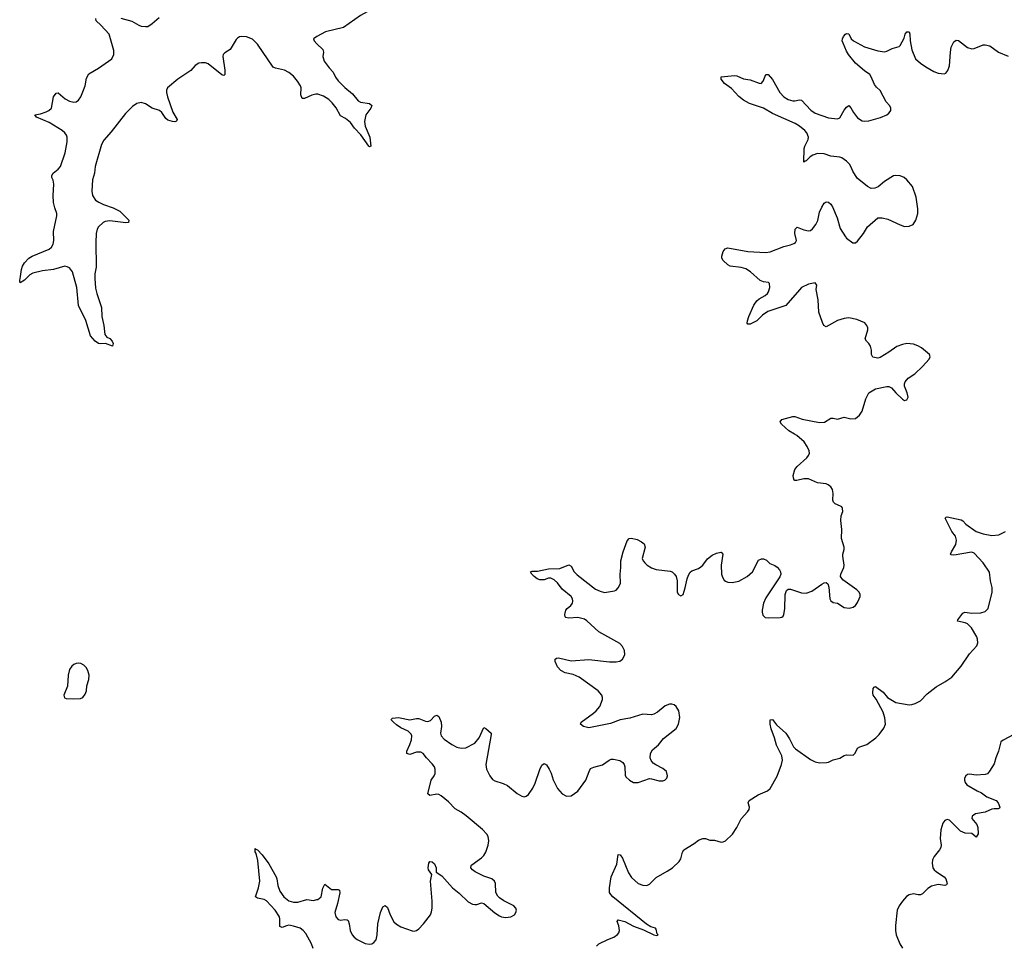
# Model space of a CAD drawing. Header units: inches. Extents: x 1843750 to 1959452, y 907112 to 1016326.
# Tile 100 of 137: x 1927346 to 1936140, y 935446 to 943699. Entities that reach past the tile are written whole.
import ezdxf

# ---------------------------------------------------------------- set-up
doc = ezdxf.new("R2010")
doc.units = ezdxf.units.IN
doc.header["$MEASUREMENT"] = 0
for name, color, linetype in [('B9923', 7, 'Continuous'), ('B9924', 7, 'Continuous'), ('B9933', 7, 'Continuous'), ('B9934', 7, 'Continuous')]:
    doc.layers.add(name, color=color, linetype=linetype)

msp = doc.modelspace()

# ---------------------------------------------------------------- linework, layer by layer
at = {"layer": 'B9923', "color": 6, "elevation": 700}
msp.add_lwpolyline([(1927870, 937956.2), (1927850, 937954), (1927830, 937945.1), (1927810, 937929.4), (1927790, 937899.3), (1927778, 937850), (1927772, 937750), (1927739.1, 937670), (1927746.6, 937646.6), (1927761.6, 937641.6), (1927830, 937636.5), (1927890, 937641.3), (1927910, 937650.5), (1927930, 937679.1), (1927942.6, 937710), (1927945.1, 937754.9), (1927963.6, 937810), (1927965.6, 937850), (1927955.1, 937890), (1927938, 937918), (1927917.7, 937937.7), (1927892.7, 937952.7)], close=True, dxfattribs=at)
at = {"layer": 'B9923', "color": 6, "elevation": 600}
msp.add_lwpolyline([(1929968, 935410), (1929953.2, 935450), (1929901.9, 935541.9), (1929876.8, 935570), (1929850, 935589.9), (1929790, 935609.1), (1929750, 935616.3), (1929727.4, 935612.6), (1929690, 935597.2), (1929670, 935606.6), (1929669.3, 935670), (1929664.9, 935690), (1929627.8, 935750), (1929550, 935835.4), (1929530, 935847.4), (1929470, 935859), (1929451.1, 935870), (1929479.9, 935950), (1929489.5, 936010), (1929473.2, 936193.2), (1929458, 936258), (1929449.8, 936270.2), (1929450, 936301), (1929454, 936294), (1929470, 936288.5), (1929510, 936245.8), (1929570, 936163.5), (1929635.5, 936050), (1929642.9, 936030), (1929650.4, 935970), (1929670, 935919.3), (1929705.6, 935870), (1929750, 935835), (1929790, 935821.9), (1929830, 935821), (1929910, 935845.4), (1929970, 935838.2), (1930000, 935845)], dxfattribs=at)
at = {"layer": 'B9924', "color": 6, "elevation": 600}
for points in [[(1930000, 943033.8), (1929990, 943034.1), (1929954.9, 943025.1), (1929890, 942995.3), (1929870, 942996.9), (1929857.8, 943030), (1929859.2, 943090), (1929854.4, 943110), (1929828.4, 943150), (1929790, 943195.5), (1929750, 943228.8), (1929710.4, 943249.7), (1929630, 943265.5), (1929610, 943277.2), (1929470, 943479.7), (1929425.1, 943525.1), (1929370, 943547.3), (1929330, 943550.6), (1929310, 943547), (1929290, 943534.8), (1929278.5, 943521.5), (1929225.4, 943434.6), (1929176.6, 943403.4), (1929163.2, 943390), (1929159.8, 943370), (1929179.1, 943250), (1929176.9, 943210), (1929170, 943200.5), (1929150, 943206.6), (1929030, 943305), (1929005.8, 943314.2), (1928970, 943315.8), (1928947, 943310), (1928914, 943290), (1928874.2, 943245.8), (1928759, 943170), (1928666.2, 943090), (1928658, 943070), (1928657.6, 943050), (1928665.8, 943010), (1928714.5, 942874.5), (1928752.7, 942810), (1928747.5, 942792.5), (1928731.8, 942788.2), (1928710.3, 942789.7), (1928670, 942803.8), (1928650, 942817.6), (1928615.4, 942870), (1928593.1, 942890), (1928530, 942911.1), (1928470, 942947.9), (1928430, 942958.9), (1928391, 942951), (1928354.2, 942925.8), (1928290, 942860.9), (1928162.6, 942697.4), (1928097.2, 942622.8), (1928075.2, 942584.8), (1928020.5, 942390), (1928014.1, 942330), (1927997.3, 942270), (1927990.2, 942170.2), (1927994.9, 942130), (1928023.1, 942090), (1928051.8, 942070), (1928094, 942050), (1928180.4, 942020.4), (1928240.3, 941990), (1928321.6, 941910), (1928318.8, 941890), (1928294.2, 941885.8), (1928150, 941902.9), (1928110, 941899.3), (1928090, 941889.8), (1928048.9, 941850), (1928037.8, 941830), (1928029.2, 941790.8), (1928024.7, 941710), (1928027.8, 941490), (1928017.8, 941430), (1928016.6, 941390), (1928022.7, 941302.7), (1928034.5, 941254.5), (1928076.5, 941130), (1928080.3, 941050), (1928098.4, 940970), (1928104.9, 940890), (1928125.1, 940865.1), (1928150, 940853), (1928173, 940830), (1928179.1, 940810), (1928173.2, 940786.8), (1928110.7, 940809.3), (1928070, 940806), (1928048.7, 940810), (1928019, 940830), (1927977.2, 940877.2), (1927935.9, 941015.9), (1927869.8, 941149.8), (1927856.8, 941310), (1927815.9, 941450), (1927790, 941483.5), (1927770, 941494.6), (1927750, 941498), (1927647.7, 941470), (1927550, 941458.5), (1927462.8, 941437.2), (1927437.1, 941422.9), (1927390, 941373.6), (1927349.2, 941350), (1927345.6, 941370), (1927354, 941406), (1927360.4, 941470), (1927370, 941499.1), (1927387.2, 941530), (1927428.4, 941570), (1927456.9, 941590), (1927608.7, 941651.3), (1927629.8, 941670.2), (1927643.6, 941696.4), (1927650.7, 941730), (1927648.5, 941810), (1927678.7, 941950), (1927678.2, 941970), (1927659.1, 942019.1), (1927648.7, 942068.7), (1927646, 942130), (1927651.3, 942231.3), (1927645.9, 942265.9), (1927634, 942290), (1927633.7, 942310), (1927644.4, 942330), (1927690, 942365.8), (1927711.2, 942390), (1927753, 942510), (1927769.9, 942610), (1927770.5, 942650.5), (1927764.4, 942670), (1927749.8, 942690), (1927725, 942710), (1927610, 942780.5), (1927495.1, 942830), (1927482, 942850), (1927530, 942859.1), (1927582, 942878), (1927607.3, 942890), (1927629.6, 942910), (1927647.2, 943010), (1927670, 943044.9), (1927690, 943047.7), (1927751.9, 942991.9), (1927790, 942972.4), (1927830, 942964.4), (1927850, 942967.7), (1927870, 942980.3), (1927891.8, 943010), (1927910, 943054.9), (1927929, 943110), (1927942.8, 943177.2), (1927963.8, 943216.2), (1928050, 943268.2), (1928170, 943350.6), (1928185.1, 943390), (1928185.3, 943425.3), (1928144.7, 943570), (1928071.6, 943651.6), (1928029.8, 943690), (1928024.2, 943710)], [(1928250, 943713.1), (1928345.9, 943685.9), (1928408.5, 943650), (1928430, 943642.6), (1928470, 943637.3), (1928490, 943639.6), (1928530, 943664.2), (1928590, 943719.5)], [(1930000, 943550.4), (1929999.1, 943550), (1929970.6, 943530), (1929975.5, 943510), (1930000, 943485.1)]]:
    msp.add_lwpolyline(points, dxfattribs=at)
at = {"layer": 'B9933', "color": 6}
for points, elevation in [([(1930000, 935845), (1930010, 935847.2), (1930037.1, 935870), (1930054, 935946), (1930070, 935983.7), (1930130, 935936.6), (1930190, 935935.3), (1930202.3, 935930), (1930206.4, 935906.4), (1930185.6, 935810), (1930161.5, 935730), (1930169.2, 935690), (1930190, 935666.3), (1930210, 935661.7), (1930250, 935667.9), (1930270, 935665), (1930278, 935658), (1930289.2, 935630), (1930297, 935570), (1930315.3, 935530), (1930332.9, 935510), (1930360.7, 935490), (1930430, 935453.8), (1930470, 935446.7), (1930490, 935450.2), (1930510, 935461.1), (1930530, 935486.5), (1930539.9, 935530), (1930545.2, 935630), (1930567.4, 935730), (1930590, 935780.2), (1930610, 935794), (1930630, 935775.2), (1930655.4, 935710), (1930687.4, 935647.4), (1930710, 935625), (1930750, 935603.1), (1930850, 935567), (1930870, 935565), (1930890, 935569.3), (1930910, 935583.2), (1930953.4, 935630), (1931015, 935710), (1931025.1, 935734.9), (1931030.6, 935769.4), (1931029.9, 935830), (1931013.8, 936010), (1931025.6, 936070), (1930996.8, 936110), (1930995.3, 936130), (1930999.1, 936170), (1931010, 936186.4), (1931030, 936181.7), (1931050, 936163.7), (1931066, 936130), (1931066.7, 936090), (1931117, 936057), (1931210, 935950.3), (1931270, 935903.5), (1931350, 935825.4), (1931390, 935803.9), (1931410, 935800.1), (1931430, 935802.2), (1931470, 935816.5), (1931490, 935811.6), (1931590, 935727.6), (1931630, 935700.9), (1931650, 935691), (1931685.4, 935685.4), (1931731.6, 935690), (1931764.4, 935710), (1931778, 935730), (1931782.2, 935750), (1931777.7, 935770), (1931758, 935790), (1931670, 935833.6), (1931630, 935860.2), (1931615.4, 935875.4), (1931598.4, 935910), (1931594.7, 935990), (1931587, 936010), (1931561.7, 936030), (1931490, 936055.1), (1931414.6, 936094.6), (1931390.7, 936110), (1931375, 936130), (1931376.8, 936150), (1931383.1, 936156.9), (1931470, 936219), (1931490, 936238.9), (1931508.6, 936270), (1931529.9, 936330.1), (1931536.1, 936370), (1931529.3, 936410), (1931517.4, 936430), (1931478.9, 936470), (1931332.3, 936592.3), (1931290, 936624.4), (1931236.4, 936656.4), (1931176.8, 936716.8), (1931110, 936771.6), (1931090, 936783.4), (1931070, 936787.1), (1931010, 936775.1), (1930990, 936789.7), (1931019.7, 936910), (1931048.9, 936951.1), (1931055.8, 936970), (1931056.4, 937010), (1931049.9, 937030), (1931030, 937058), (1930977.7, 937110), (1930950, 937148.3), (1930930, 937161.2), (1930890, 937160.2), (1930830, 937141.8), (1930804.2, 937150), (1930802.5, 937170), (1930830.4, 937229.6), (1930843.8, 937270), (1930848.4, 937308.4), (1930843, 937323), (1930814.6, 937350), (1930750, 937379.9), (1930710, 937406.5), (1930682.9, 937430), (1930664.7, 937450), (1930665.3, 937454.7), (1930676.1, 937463.9), (1930730, 937469.5), (1930830, 937451.4), (1930890, 937462.1), (1930910, 937460.5), (1930970, 937438.6), (1930990, 937436.1), (1931014.8, 937445.2), (1931050, 937482.4), (1931071.7, 937491.7), (1931090, 937478.9), (1931110.5, 937430), (1931112, 937390), (1931102.9, 937330), (1931110, 937306), (1931136.5, 937276.5), (1931205, 937230), (1931250, 937207.2), (1931290, 937197.6), (1931330, 937199.1), (1931410, 937242), (1931449, 937290), (1931490, 937382.3), (1931510, 937373.2), (1931556.3, 937330), (1931557.9, 937317.9), (1931509, 937050), (1931516.3, 937010), (1931543.5, 936950), (1931570, 936917.7), (1931590, 936906.2), (1931662.9, 936883), (1931703.5, 936863.5), (1931790, 936791), (1931830, 936767.5), (1931850, 936763.2), (1931870, 936768.3), (1931890, 936783.6), (1931930, 936838.6), (1931950, 936886), (1931990, 937007.9), (1932010, 937044), (1932030, 937060.3), (1932050, 937047.7), (1932076.1, 937010), (1932092.8, 936972.8), (1932110, 936913.4), (1932150, 936836.5), (1932190, 936790.2), (1932230, 936769), (1932270, 936770.2), (1932330, 936812.9), (1932403.4, 936910), (1932431.3, 936990), (1932445.4, 937014.6), (1932472.5, 937027.5), (1932550, 937048.9), (1932610, 937090.2), (1932630, 937098.9), (1932650, 937099.3), (1932706.2, 937086.2), (1932733.8, 937070), (1932745.6, 937050), (1932750.1, 937030.1), (1932754.8, 936954.8), (1932760.7, 936940.7), (1932792.4, 936910), (1932827.7, 936890), (1932870, 936889.2), (1932970, 936924.9), (1932990, 936924.1), (1933056, 936904), (1933090, 936904.9), (1933108.6, 936911.4), (1933125.1, 936930), (1933132, 936950), (1933121.3, 936990), (1933090, 937016.9), (1933027.2, 937047.2), (1933004.4, 937064.4), (1932986.8, 937086.8), (1932977.4, 937110), (1932978.4, 937150), (1932997.5, 937182.6), (1933050, 937225.8), (1933096.3, 937283.7), (1933210, 937372), (1933230.7, 937410), (1933242, 937470), (1933232.8, 937530), (1933210, 937567.8), (1933190, 937582.4), (1933170, 937589.6), (1933150, 937589.6), (1933110, 937574), (1933041.8, 937518.2), (1933010, 937499.3), (1932990, 937495.8), (1932910, 937501.4), (1932794.3, 937465.7), (1932710, 937450.4), (1932622.7, 937417.3), (1932430, 937378.6), (1932382.6, 937390), (1932355.4, 937410), (1932361.8, 937430), (1932471.4, 937510), (1932494.3, 937530), (1932526.6, 937570), (1932550.7, 937630), (1932550.8, 937650), (1932544.2, 937670), (1932511.4, 937710), (1932342.4, 937830), (1932290, 937854.4), (1932218.3, 937870), (1932180.3, 937890), (1932150, 937922.4), (1932129.8, 937970), (1932127.5, 937992.5), (1932139.8, 938000.2), (1932157.3, 938002.7), (1932270, 937977), (1932430, 937987.5), (1932612.8, 937967.2), (1932673.8, 937966.2), (1932706.3, 937973.7), (1932731.1, 937990), (1932750.6, 938029.4), (1932747.2, 938070), (1932730, 938105.4), (1932706.4, 938130), (1932516.9, 938236.9), (1932410, 938334.7), (1932390, 938348.1), (1932330, 938363.9), (1932250, 938357.3), (1932223.7, 938363.7), (1932217.9, 938370), (1932215.8, 938390), (1932223.9, 938430), (1932234.9, 938445.1), (1932269.1, 938470), (1932281.9, 938490), (1932285.4, 938510), (1932281.8, 938530), (1932270.5, 938550), (1932190, 938616.4), (1932150, 938674.1), (1932120.5, 938700.5), (1932090, 938713.2), (1932070, 938714.3), (1932030, 938700.4), (1931990, 938700.5), (1931966.7, 938710), (1931941.7, 938730), (1931921.2, 938750), (1931908.6, 938771.4), (1931922, 938778), (1931970, 938778), (1932070, 938797.4), (1932170, 938801.1), (1932250, 938834), (1932270, 938820.7), (1932299.2, 938770), (1932323.5, 938743.5), (1932490, 938615.3), (1932530, 938597.6), (1932570, 938587.6), (1932658.6, 938601.4), (1932672.2, 938607.8), (1932692.1, 938627.9), (1932711.8, 938668.2), (1932708, 938750), (1932714.8, 938810), (1932714.4, 938870), (1932737, 938950), (1932771.8, 939048.2), (1932790, 939069.4), (1932810, 939071.7), (1932859.6, 939059.6), (1932899.5, 939039.5), (1932921.8, 939021.8), (1932931.1, 938990), (1932906.6, 938890), (1932913.5, 938870), (1932927.8, 938850), (1932950.2, 938830), (1932990, 938805.9), (1933030, 938791.5), (1933156.1, 938776.1), (1933172.6, 938770), (1933194.9, 938750), (1933208.2, 938730), (1933219.2, 938690), (1933218.7, 938590), (1933230, 938567.7), (1933250, 938556.3), (1933271.1, 938570), (1933290, 938626.8), (1933306.6, 938710), (1933318, 938742), (1933332.9, 938767), (1933350, 938779), (1933410, 938800.5), (1933430, 938814.3), (1933448.4, 938831.6), (1933490, 938887.2), (1933530, 938918.8), (1933570, 938938.9), (1933606.7, 938946.7), (1933610, 938946.5), (1933625.5, 938930), (1933611.4, 938830), (1933614.3, 938750), (1933622.8, 938722.8), (1933638, 938698), (1933650, 938686.5), (1933670, 938678.4), (1933710, 938677.2), (1933770, 938688.2), (1933843.5, 938730), (1933890.3, 938769.7), (1933944.7, 938875.3), (1933970, 938887.4), (1933990, 938886), (1934015.3, 938875.3), (1934045.2, 938845.2), (1934090, 938827.2), (1934111.9, 938811.9), (1934131.3, 938790), (1934141.3, 938770), (1934144, 938750), (1934134.7, 938725.3), (1934010, 938539.7), (1933990, 938492.7), (1933976.5, 938430), (1933976.9, 938410), (1933982.9, 938382.9), (1934004.1, 938364.1), (1934030, 938360.2), (1934136.6, 938363.4), (1934153.5, 938366.5), (1934163.8, 938376.2), (1934170.9, 938389.1), (1934178.7, 938441.3), (1934182.4, 938570), (1934195.6, 938604.4), (1934210, 938615.3), (1934230, 938615.6), (1934330, 938583.8), (1934370, 938580.6), (1934422.3, 938597.7), (1934510, 938660.9), (1934530, 938672.3), (1934550, 938675), (1934563.2, 938663.2), (1934573.9, 938633.9), (1934580.7, 938530), (1934591, 938511), (1934610, 938498), (1934650.2, 938490.2), (1934710, 938452.7), (1934753.1, 938446.9), (1934790, 938456.1), (1934809.7, 938470), (1934830, 938497.6), (1934845, 938530), (1934851.6, 938550), (1934851.8, 938570), (1934842.7, 938590), (1934823.1, 938610), (1934698.5, 938698.5), (1934677.7, 938730), (1934679.1, 938750), (1934705.7, 938810), (1934709.8, 938830), (1934696.5, 938910), (1934697.6, 938930), (1934709.1, 938970), (1934709.2, 938990), (1934685.4, 939070), (1934688.6, 939150), (1934678.7, 939230), (1934682.1, 939270), (1934696.8, 939310), (1934695.4, 939335.4), (1934688.3, 939350), (1934677.9, 939357.9), (1934630, 939377.5), (1934614.1, 939394.1), (1934608.2, 939410), (1934610.4, 939470), (1934604.6, 939504.6), (1934590.4, 939530.4), (1934568.1, 939548.1), (1934550, 939556), (1934470, 939566.9), (1934390, 939602), (1934350, 939601.6), (1934286.3, 939586.3), (1934270, 939585.3), (1934264, 939590), (1934255.8, 939610), (1934255.4, 939630), (1934270, 939683.5), (1934290, 939710.1), (1934376.5, 939790), (1934392.5, 939810), (1934399, 939830), (1934396.8, 939850), (1934379.5, 939890), (1934351.3, 939930), (1934287.4, 939987.4), (1934266.4, 940000)], 600), ([(1932496.3, 935430), (1932519.5, 935450), (1932599.7, 935490), (1932651.3, 935510), (1932685.6, 935534.4), (1932697.2, 935550), (1932704.2, 935570), (1932697.6, 935610), (1932682, 935650), (1932690, 935664.9), (1932750, 935648.4), (1932829.2, 935609.2), (1932916.2, 935576.2), (1933010, 935530.2), (1933036, 935524), (1933049.4, 935530), (1933040.4, 935540.4), (1933030, 935580.5), (1933023.5, 935590), (1932982.8, 935602.8), (1932945.3, 935625.3), (1932643.6, 935870), (1932624.6, 935890), (1932614.5, 935910), (1932613.5, 935950), (1932627.5, 936050), (1932678.3, 936161.7), (1932690, 936247.3), (1932710, 936246.2), (1932730, 936215), (1932784.1, 936084.1), (1932810, 936043.3), (1932870, 935988.1), (1932910, 935973.3), (1932947.8, 935972.2), (1932970, 935984.2), (1933030, 936042.8), (1933130, 936098.5), (1933175.6, 936130), (1933235.1, 936184.9), (1933250, 936210.3), (1933266.2, 936270), (1933278.8, 936290), (1933370, 936344.6), (1933410, 936377.3), (1933446, 936390), (1933470, 936391.9), (1933510, 936376), (1933550, 936377.3), (1933610, 936359.3), (1933630, 936360.7), (1933650, 936370.6), (1933711, 936430), (1933751.6, 936490), (1933790, 936567.5), (1933847.6, 936630), (1933860.1, 936650), (1933863.4, 936670), (1933851.4, 936710), (1933862.2, 936730), (1933940.8, 936779.2), (1934024.8, 936815.2), (1934050, 936836.1), (1934110, 936948.1), (1934149.2, 937050), (1934157.7, 937090), (1934152, 937130), (1934104.9, 937224.9), (1934088.6, 937290), (1934058.3, 937370), (1934049.9, 937410.1), (1934050, 937450.7), (1934070, 937452.1), (1934104, 937404), (1934190.1, 937330.1), (1934221.6, 937281.5), (1934258, 937210), (1934274, 937190), (1934410, 937096.6), (1934450, 937074.3), (1934490, 937065.8), (1934552.2, 937067.7), (1934570, 937071.5), (1934610, 937094), (1934670, 937106.3), (1934710, 937130.2), (1934730, 937136.5), (1934790, 937134.3), (1934808.9, 937151.1), (1934830, 937196.5), (1934850, 937208.4), (1934911.3, 937228.7), (1934991.5, 937288.5), (1935020.8, 937319.2), (1935063.5, 937376.5), (1935079.9, 937410), (1935073.1, 937466.9), (1935058, 937518), (1934995, 937635), (1934969.2, 937670), (1934966.3, 937690), (1934969.9, 937730.1), (1934977.4, 937742.6), (1934990, 937746.7), (1935056.6, 937696.6), (1935096.1, 937650), (1935170, 937606.1), (1935290, 937582.8), (1935314.3, 937585.7), (1935343.5, 937596.5), (1935390, 937619.7), (1935450, 937681), (1935530, 937744.8), (1935610, 937788.8), (1935670, 937832.1), (1935756, 937930), (1935830, 938037.8), (1935894.4, 938110), (1935902.5, 938137.5), (1935900.6, 938170), (1935893.7, 938190), (1935846.8, 938270), (1935810, 938307.6), (1935790, 938316.4), (1935721.6, 938330), (1935723.7, 938343.7), (1935770, 938400.8), (1935788.5, 938411.5), (1935850, 938401.3), (1935930, 938404.6), (1935970, 938417.6), (1935996.9, 938443.1), (1936032.6, 938590), (1936031.2, 938630), (1936015.4, 938690), (1936009.2, 938769.2), (1935952.2, 938850), (1935870, 938938.7), (1935850, 938945.6), (1935830, 938944.5), (1935710, 938921.5), (1935690, 938919.2), (1935664, 938924), (1935659.2, 938930), (1935667.2, 938950), (1935705.8, 939014.2), (1935713.8, 939053.8), (1935703.5, 939090), (1935670, 939131.6), (1935610.7, 939250), (1935620, 939260), (1935630, 939262.8), (1935754.2, 939234.2), (1935770, 939226), (1935797.6, 939197.6), (1935890, 939130.5), (1935950.3, 939109.7), (1936030, 939094.6), (1936090, 939102), (1936151.3, 939130)], 500), ([(1936270, 937343.5), (1936130, 937269.1), (1936110, 937253.3), (1936089.2, 937170), (1936063.7, 937110), (1936050, 937058.5), (1936008.8, 936991.2), (1935990, 936969), (1935970, 936961.6), (1935890, 936955.7), (1935830, 936966), (1935810, 936962.4), (1935796.1, 936950), (1935785.9, 936930), (1935783.8, 936910), (1935789.2, 936890), (1935806.5, 936870), (1935896.3, 936816.3), (1935937.2, 936797.2), (1935983.1, 936763.1), (1936068.7, 936730), (1936085.5, 936710), (1936100.2, 936670), (1936097.6, 936662.4), (1936085.2, 936654.8), (1936050, 936655.6), (1936030, 936651.3), (1935970, 936624.6), (1935882.6, 936610), (1935852.1, 936590), (1935850.1, 936570), (1935894.3, 936514.3), (1935903.3, 936490), (1935907.1, 936432.9), (1935890, 936403.5), (1935850, 936434.7), (1935790, 936438), (1935750, 936455.2), (1935650, 936554), (1935630, 936560.4), (1935608.5, 936551.5), (1935590, 936527), (1935571.7, 936468.3), (1935565.7, 936390), (1935575.5, 936330), (1935572.5, 936310), (1935562.5, 936290), (1935513.2, 936230), (1935500, 936200), (1935496.1, 936170), (1935502.6, 936130), (1935513.8, 936110), (1935532.9, 936092.9), (1935601.6, 936050), (1935617.7, 936030), (1935629.2, 935990), (1935622.4, 935977.6), (1935610, 935971.8), (1935550, 935979.1), (1935490, 935965.2), (1935455.6, 935944.4), (1935410, 935898), (1935390, 935888.6), (1935370, 935887.7), (1935330, 935897.7), (1935290, 935888.3), (1935267.8, 935872.2), (1935230, 935831.1), (1935201.8, 935790), (1935182.7, 935750), (1935166.7, 935613.3), (1935166.9, 935570), (1935173.9, 935530), (1935206.6, 935450), (1935230, 935412.9)], 500)]:
    msp.add_lwpolyline(points, dxfattribs=dict(at, elevation=elevation))
at = {"layer": 'B9934', "color": 6, "elevation": 600}
for points in [[(1930000, 943821.6), (1930030, 943839.2), (1930050, 943842), (1930110, 943801.2), (1930132.5, 943792.5), (1930170, 943787.5), (1930230, 943795.5), (1930310, 943820.1), (1930423.7, 943843.7), (1930463.4, 943843.4), (1930482.8, 943830), (1930450.6, 943770), (1930390, 943736.9), (1930236.9, 943630), (1930077.6, 943590), (1930000, 943550.4)], [(1934266.4, 940000), (1934216.8, 940030), (1934148.7, 940090), (1934137.7, 940110), (1934152, 940130), (1934250, 940157.1), (1934270, 940157.8), (1934335.2, 940135.2), (1934490, 940102.7), (1934532.8, 940107.2), (1934590, 940142.9), (1934610, 940144.1), (1934650, 940135.2), (1934710, 940150.2), (1934770, 940138), (1934810, 940140.3), (1934847.6, 940170), (1934870, 940204.9), (1934903.6, 940316.4), (1934929.7, 940370), (1934990, 940404.7), (1935090, 940425.8), (1935110, 940425.5), (1935132.8, 940412.8), (1935170, 940368), (1935230, 940310.8), (1935250, 940300.7), (1935270, 940306), (1935282.7, 940330), (1935273.6, 940370), (1935248.3, 940428.3), (1935248.2, 940450), (1935254.2, 940465.8), (1935281.1, 940498.9), (1935340.4, 940539.6), (1935410, 940602.4), (1935469.5, 940670), (1935477, 940690), (1935472.7, 940710), (1935399.6, 940770), (1935368, 940788), (1935330, 940802.3), (1935270, 940807.8), (1935230, 940800.9), (1935179.1, 940780.9), (1935110, 940730.9), (1935030, 940683.8), (1935010, 940677.7), (1934966.4, 940686.4), (1934954.8, 940710), (1934954.8, 940750), (1934945.4, 940785.4), (1934929.9, 940809.9), (1934908.5, 940830), (1934898.7, 940850), (1934920.5, 940930), (1934919.6, 940950), (1934912, 940970), (1934892.9, 940992.9), (1934822, 941022), (1934750, 941038), (1934710, 941033), (1934650, 941014.5), (1934550, 940958.8), (1934528.4, 940968.4), (1934515.1, 940995.1), (1934484.8, 941090), (1934478.8, 941198.8), (1934459.5, 941290), (1934465.2, 941330), (1934450, 941352), (1934390, 941339.6), (1934330, 941307.6), (1934310, 941289.6), (1934190, 941147.9), (1934026.5, 941093.5), (1933979.2, 941060.8), (1933928.4, 941010), (1933870, 940981.3), (1933850, 940981.2), (1933843.7, 940990), (1933845.1, 941010), (1933857.6, 941050), (1933903.8, 941150), (1933929.8, 941190), (1933950, 941209.1), (1934003.2, 941236.8), (1934023.6, 941256.4), (1934032.5, 941270), (1934045.6, 941310), (1934043.8, 941343.8), (1934033.6, 941353.6), (1933990, 941359), (1933960.3, 941370), (1933874.1, 941450), (1933830, 941476.6), (1933790, 941488.8), (1933690, 941498.3), (1933670, 941511.1), (1933630, 941551.3), (1933616, 941570), (1933615.9, 941590), (1933628.6, 941631.4), (1933646.9, 941653.1), (1933670, 941664.3), (1933850, 941630.1), (1934010, 941620.5), (1934050, 941626.8), (1934170, 941674.3), (1934231.1, 941688.9), (1934259.4, 941700.6), (1934273.7, 941710), (1934285, 941730), (1934269.9, 941789.9), (1934272.2, 941830), (1934290, 941846.7), (1934350, 941823.8), (1934390, 941815.6), (1934410, 941819.2), (1934427.9, 941832.1), (1934455.3, 941870), (1934473.5, 941906.5), (1934490, 941980.5), (1934510, 942026.4), (1934530, 942060.4), (1934550, 942074), (1934570, 942070.3), (1934590, 942052.2), (1934604, 942030), (1934646.8, 941930), (1934675.3, 941835.3), (1934720.5, 941760.5), (1934730, 941748.2), (1934787.1, 941707.1), (1934810, 941707.7), (1934830, 941724), (1934882.4, 941790), (1934918, 941850), (1935010, 941931.6), (1935050, 941931.6), (1935098.4, 941918.4), (1935210, 941867.6), (1935250, 941854.3), (1935290, 941856), (1935324.5, 941870), (1935350, 941910.6), (1935367.8, 941970), (1935368.8, 942010), (1935354.1, 942114.1), (1935320.5, 942210), (1935269.6, 942270), (1935245.1, 942290), (1935210, 942305.1), (1935171.5, 942308.5), (1935150, 942304.4), (1935070, 942254), (1935013.2, 942206.8), (1934984.5, 942195.6), (1934950, 942193.6), (1934916.9, 942210), (1934825, 942284.9), (1934786.4, 942346.4), (1934769.8, 942390), (1934756, 942410), (1934730, 942437.5), (1934690, 942466.4), (1934670, 942472.5), (1934590, 942480.9), (1934530, 942502.5), (1934470, 942506), (1934430, 942491.6), (1934405.7, 942474.3), (1934370, 942438.4), (1934362, 942438), (1934350, 942426.6), (1934353.6, 942550), (1934357.6, 942570), (1934389.4, 942630), (1934390.9, 942650), (1934374.9, 942690), (1934358.8, 942710), (1934310, 942750.4), (1934272.9, 942772.9), (1934070, 942862), (1933989.2, 942909.2), (1933864.2, 942950), (1933810, 942979.7), (1933770, 943012.8), (1933704, 943084), (1933640.5, 943130), (1933609.6, 943170), (1933609.6, 943190.4), (1933730, 943202), (1933750, 943198.4), (1933810, 943171.5), (1933870, 943163.8), (1933950, 943132.9), (1933969.6, 943130.4), (1933986, 943150), (1934010, 943210.8), (1934030, 943210.5), (1934070, 943167), (1934136.1, 943050), (1934170, 943010.2), (1934210, 942988.1), (1934250, 942976.4), (1934270, 942974.6), (1934310, 942982.9), (1934330, 942982.4), (1934411.3, 942891.3), (1934450, 942865.8), (1934570, 942824.2), (1934650, 942814.5), (1934670, 942824.9), (1934710, 942892.9), (1934730, 942918.9), (1934750, 942934.4), (1934770, 942912.7), (1934793.2, 942870), (1934830, 942824), (1934870, 942798), (1934893.5, 942793.5), (1934930, 942797.6), (1935034.4, 942825.6), (1935089.4, 942850), (1935110, 942865.5), (1935120.4, 942879.6), (1935126, 942890), (1935126.6, 942910), (1935116.4, 942930), (1935085.5, 942965.5), (1935030, 943068.2), (1934997.4, 943097.4), (1934980.4, 943120.4), (1934952.1, 943190), (1934938.5, 943210), (1934890, 943243.6), (1934811.3, 943310), (1934747.4, 943390), (1934730, 943418.5), (1934699.3, 943490), (1934692.8, 943510), (1934694, 943530), (1934703.6, 943550), (1934722, 943570), (1934730, 943575.8), (1934750, 943572.7), (1934773.4, 943530), (1934791.8, 943511.8), (1934890, 943457.3), (1935010, 943420.2), (1935070, 943412.6), (1935090, 943417.3), (1935138.6, 943441.4), (1935199.6, 943460.4), (1935209.6, 943470.4), (1935246, 943534), (1935253.2, 943570), (1935270, 943590.6), (1935290, 943590.8), (1935297.1, 943570), (1935299.3, 943510), (1935313.1, 943430), (1935346.5, 943350), (1935390, 943310.3), (1935437.7, 943277.7), (1935510, 943237.7), (1935550, 943222.6), (1935603.2, 943216.8), (1935617, 943223), (1935635.1, 943244.9), (1935651.8, 943288.2), (1935659.1, 943410), (1935666.8, 943453.2), (1935690, 943500.7), (1935710, 943516.4), (1935730, 943513.4), (1935810, 943451.5), (1935850, 943439.6), (1935870, 943441.3), (1935950, 943474.7), (1935970, 943475.8), (1936010, 943466.5), (1936088.5, 943408.5), (1936174.5, 943374.5)], [(1930000, 943485.1), (1930052.2, 943432.2), (1930059, 943410), (1930054.4, 943370), (1930065.2, 943330), (1930109.1, 943269.1), (1930145, 943230), (1930166.4, 943186.4), (1930190, 943152.4), (1930250, 943093.2), (1930317, 943037), (1930370, 942974.6), (1930390, 942962.7), (1930471.3, 942950), (1930492.3, 942932.3), (1930481.6, 942910), (1930437.4, 942850), (1930425, 942790), (1930430.2, 942749.8), (1930471.6, 942650), (1930481, 942570), (1930470, 942563.7), (1930463.7, 942570), (1930392, 942672), (1930336.1, 942730), (1930300.7, 942780.7), (1930256.2, 942816.2), (1930210, 942842), (1930172.2, 942912.2), (1930136.6, 942956.6), (1930106.1, 942986.1), (1930057.8, 943017.8), (1930010, 943033.6), (1930000, 943033.8)]]:
    msp.add_lwpolyline(points, dxfattribs=at)

doc.saveas('drawing.dxf')
